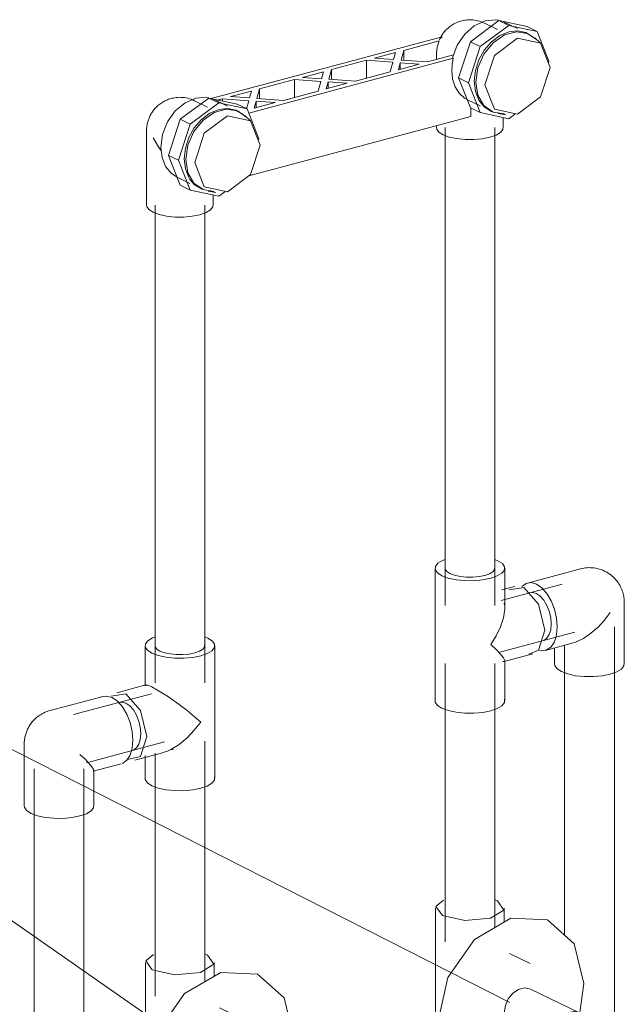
# Model space of a CAD drawing. Header units: millimetres. Extents: x 37081 to 77972, y -4495 to 22354.
# Tile 50 of 109: x 45024 to 45267, y 6074 to 6469. Entities that reach past the tile are written whole.
import ezdxf

# ---------------------------------------------------------------- set-up
doc = ezdxf.new("R2010")
doc.units = ezdxf.units.MM
for name, color, linetype, lineweight in [('M-EQPM-____-OTLN', 50, 'Continuous', 20), ('P-PIPE-____-IDEN', 2, 'Continuous', 20), ('P-PIPE-____-OTLN', 3, 'Continuous', 20)]:
    doc.layers.add(name, color=color, linetype=linetype, lineweight=lineweight)

# ---------------------------------------------------------------- blocks, each defined once
blk = doc.blocks.new('VTp_724_0 Водорозетка двойная - VTp_724_0-V16-_3D_ копия 2')
at = {"layer": 'M-EQPM-____-OTLN'}
for p, q in [((45205.01, 6460.39), (45216.41, 6468.92)), ((45216.41, 6468.92), (45227.81, 6466.48)), ((45220.41, 6466.98), (45216.41, 6468.92)), ((45223.94, 6465.71), (45218.57, 6468.31)), ((45220.41, 6466.98), (45209.01, 6458.45)), ((45215.94, 6465.3), (45210.7, 6467.85)), ((45231.81, 6464.54), (45220.41, 6466.98)), ((45227.81, 6466.48), (45231.81, 6464.54)), ((45236.53, 6452.55), (45231.81, 6464.54)), ((45193.64, 6462.39), (45100.91, 6437.62)), ((45178.24, 6456.93), (45192.44, 6460.73)), ((45200.29, 6445.88), (45205.01, 6460.39)), ((45209.01, 6458.45), (45205.01, 6460.39)), ((45228.59, 6463.45), (45227.93, 6463.77)), ((45233.23, 6459.79), (45230.88, 6461.9)), ((45177.17, 6453.06), (45178.24, 6456.93)), ((45178.24, 6452.98), (45178.24, 6456.93)), ((45209.01, 6458.45), (45204.28, 6443.94)), ((45116.02, 6431.8), (45198.15, 6453.74)), ((45149.33, 6449.21), (45163.31, 6452.94)), ((45163.31, 6452.94), (45173.92, 6452.19)), ((45163.31, 6452.94), (45163.31, 6445.77)), ((45166.56, 6453.81), (45174.99, 6456.06)), ((45174.21, 6453.27), (45166.56, 6453.81)), ((45174.99, 6456.06), (45174.21, 6453.27)), ((45187.78, 6452.31), (45177.17, 6453.06)), ((45198.24, 6455.1), (45187.78, 6452.31)), ((45191.45, 6455.84), (45191.45, 6455.79)), ((45191.45, 6455.8), (45191.45, 6453.29)), ((45191.45, 6455.79), (45191.45, 6453.82)), ((45198.15, 6453.74), (45197.79, 6453.91)), ((45236.32, 6451.91), (45236.53, 6452.55)), ((45148.26, 6445.34), (45149.33, 6449.21)), ((45149.33, 6449.21), (45149.33, 6445.26)), ((45173.92, 6452.19), (45172.84, 6448.32)), ((45176.1, 6449.19), (45176.87, 6451.98)), ((45184.52, 6451.44), (45176.1, 6449.19)), ((45176.87, 6451.98), (45184.52, 6451.44)), ((45176.87, 6451.69), (45176.87, 6449.35)), ((45120.43, 6441.49), (45134.4, 6445.22)), ((45134.4, 6445.22), (45145.01, 6444.47)), ((45134.4, 6438.05), (45134.4, 6445.22)), ((45137.65, 6446.09), (45146.08, 6448.34)), ((45145.31, 6445.55), (45137.65, 6446.09)), ((45146.08, 6448.34), (45145.31, 6445.55)), ((45158.87, 6444.59), (45148.26, 6445.34)), ((45172.84, 6448.32), (45158.87, 6444.59)), ((45205.01, 6433.89), (45200.29, 6445.88)), ((45204.28, 6443.94), (45200.29, 6445.88)), ((45108.75, 6438.37), (45117.17, 6440.62)), ((45117.17, 6440.62), (45116.4, 6437.83)), ((45119.35, 6437.62), (45120.43, 6441.49)), ((45120.43, 6441.49), (45120.43, 6437.54)), ((45143.94, 6440.6), (45129.96, 6436.87)), ((45145.01, 6444.47), (45143.94, 6440.6)), ((45147.19, 6441.47), (45147.96, 6444.26)), ((45155.62, 6443.72), (45147.19, 6441.47)), ((45147.96, 6444.26), (45155.62, 6443.72)), ((45147.96, 6444.26), (45147.96, 6441.65)), ((45204.28, 6443.94), (45209.01, 6431.96)), ((45088.58, 6429.29), (45099.98, 6437.82)), ((45099.51, 6434.2), (45094.27, 6436.75)), ((45099.98, 6437.82), (45111.38, 6435.38)), ((45103.98, 6435.88), (45099.98, 6437.82)), ((45107.51, 6434.61), (45102.14, 6437.21)), ((45103.7, 6437.02), (45105.49, 6437.5)), ((45105.49, 6437.5), (45116.1, 6436.75)), ((45105.49, 6436.64), (45105.49, 6437.5)), ((45116.4, 6437.83), (45108.75, 6438.37)), ((45116.1, 6436.75), (45115.2, 6433.48)), ((45129.96, 6436.87), (45119.35, 6437.62)), ((45203.88, 6437.09), (45208.89, 6434.66)), ((45103.98, 6435.88), (45092.58, 6427.35)), ((45115.38, 6433.44), (45103.98, 6435.88)), ((45111.38, 6435.38), (45115.38, 6433.44)), ((45120.1, 6421.45), (45115.38, 6433.44)), ((45118.28, 6433.75), (45119.06, 6436.54)), ((45126.71, 6436), (45118.28, 6433.75)), ((45119.06, 6436.54), (45126.71, 6436)), ((45119.06, 6436.54), (45119.06, 6433.95)), ((45209.01, 6431.96), (45205.01, 6433.89)), ((45205.26, 6430.44), (45205.26, 6433.77)), ((45212.88, 6432.73), (45213.54, 6432.41)), ((45083.86, 6414.78), (45088.58, 6429.29)), ((45092.58, 6427.35), (45088.58, 6429.29)), ((45112.16, 6432.35), (45111.5, 6432.67)), ((45116.8, 6428.69), (45114.45, 6430.8)), ((45116.09, 6406.63), (45205.26, 6430.44)), ((45209.01, 6431.96), (45220.41, 6429.51)), ((45216.17, 6431.57), (45219.29, 6431.03)), ((45218.25, 6425.93), (45218.25, 6429.98)), ((45220.41, 6429.51), (45222.82, 6431.32)), ((45092.58, 6427.35), (45087.85, 6412.84)), ((45191.45, 6426.75), (45191.45, 6425.93)), ((45075.02, 6424.69), (45075.02, 6394.83)), ((45119.89, 6420.81), (45120.1, 6421.45)), ((45088.58, 6402.79), (45083.86, 6414.78)), ((45087.85, 6412.84), (45083.86, 6414.78)), ((45087.85, 6412.84), (45092.58, 6400.86)), ((45087.09, 6406.16), (45092.46, 6403.56)), ((45092.58, 6400.86), (45088.58, 6402.79)), ((45096.45, 6401.63), (45097.11, 6401.31)), ((45092.58, 6400.86), (45103.98, 6398.42)), ((45099.74, 6400.47), (45102.86, 6399.93)), ((45101.82, 6394.83), (45101.82, 6398.88)), ((45103.98, 6398.42), (45106.39, 6400.22))]:
    blk.add_line(p, q, dxfattribs=at)
for points in [[(45201.39, 6468.74, 0), (45200.84, 6468.58, 0), (45200.31, 6468.4, 0), (45199.8, 6468.2, 0), (45199.3, 6467.99, 0), (45198.83, 6467.76, 0), (45198.38, 6467.52, 0), (45197.95, 6467.27, 0), (45197.53, 6467.01, 0), (45197.13, 6466.74, 0), (45196.75, 6466.47, 0), (45196.39, 6466.18, 0), (45196.04, 6465.89, 0), (45195.71, 6465.59, 0), (45195.4, 6465.29, 0), (45195.09, 6464.98, 0), (45194.81, 6464.66, 0), (45194.53, 6464.34, 0), (45194.27, 6464.01, 0), (45194.02, 6463.68, 0), (45193.79, 6463.35, 0), (45193.56, 6463.01, 0), (45193.35, 6462.67, 0), (45193.15, 6462.32, 0), (45192.96, 6461.96, 0), (45192.78, 6461.6, 0), (45192.61, 6461.24, 0), (45192.56, 6461.13, 0)], [(45216.46, 6469.05, 0), (45215.21, 6469.25, 0), (45210.9, 6468.84, 0), (45206.59, 6466.83, 0), (45202.73, 6463.44, 0), (45199.7, 6458.98, 0), (45197.79, 6453.91, 0)], [(45210.7, 6467.85, 0), (45210.04, 6468.14, 0), (45209.38, 6468.4, 0), (45208.71, 6468.62, 0), (45208.03, 6468.81, 0), (45207.34, 6468.96, 0), (45206.66, 6469.07, 0), (45205.99, 6469.14, 0), (45205.32, 6469.18, 0), (45204.66, 6469.19, 0), (45204.02, 6469.16, 0), (45203.38, 6469.11, 0), (45202.77, 6469.03, 0), (45202.17, 6468.92, 0), (45201.6, 6468.79, 0), (45201.39, 6468.74, 0)], [(45206.56, 6444.55, 0), (45207.03, 6448.84, 0), (45208.41, 6453.09, 0), (45210.61, 6457.01, 0), (45213.48, 6460.34, 0), (45216.82, 6462.84, 0), (45220.41, 6464.34, 0), (45223.99, 6464.75, 0), (45227.33, 6464.04, 0), (45230.2, 6462.24, 0)], [(45231.67, 6461.11, 0), (45227.99, 6463.72, 0), (45223.47, 6464.42, 0), (45218.66, 6463.14, 0), (45214.14, 6460.02, 0), (45210.45, 6455.44, 0), (45208.05, 6449.96, 0), (45207.21, 6444.23, 0)], [(45192.44, 6460.73, 0), (45191.7, 6458.26, 0), (45191.45, 6455.8, 0)], [(45192.56, 6461.13, 0), (45192.82, 6461.58, 0), (45193.64, 6462.39, 0)], [(45237.05, 6450.05, 0), (45233.21, 6459.81, 0), (45223.92, 6461.8, 0), (45214.64, 6454.85, 0), (45210.79, 6443.04, 0)], [(45197.56, 6448.91, 0), (45197.7, 6451.31, 0), (45198.15, 6453.74, 0)], [(45203.71, 6437.17, 0), (45202.68, 6437.78, 0), (45200.52, 6439.75, 0), (45198.9, 6442.35, 0), (45197.9, 6445.45, 0), (45197.56, 6448.91, 0)], [(45210.79, 6443.04, 0), (45214.64, 6433.28, 0), (45223.92, 6431.29, 0), (45233.21, 6438.24, 0), (45237.05, 6450.05, 0)], [(45213.48, 6432.46, 0), (45210.61, 6434.25, 0), (45208.41, 6437, 0), (45207.03, 6440.51, 0), (45206.56, 6444.55, 0)], [(45207.21, 6444.23, 0), (45208.05, 6438.95, 0), (45210.45, 6434.75, 0), (45214.14, 6432.14, 0), (45218.66, 6431.44, 0)], [(45084.96, 6437.64, 0), (45084.41, 6437.48, 0), (45083.88, 6437.3, 0), (45083.37, 6437.1, 0), (45082.87, 6436.89, 0), (45082.4, 6436.66, 0), (45081.95, 6436.42, 0), (45081.52, 6436.17, 0), (45081.1, 6435.91, 0), (45080.7, 6435.64, 0), (45080.32, 6435.37, 0), (45079.96, 6435.08, 0), (45079.61, 6434.79, 0), (45079.28, 6434.49, 0), (45078.97, 6434.19, 0), (45078.66, 6433.88, 0), (45078.38, 6433.56, 0), (45078.1, 6433.24, 0), (45077.84, 6432.91, 0), (45077.59, 6432.58, 0), (45077.36, 6432.25, 0), (45077.13, 6431.91, 0), (45076.92, 6431.57, 0), (45076.72, 6431.22, 0), (45076.53, 6430.86, 0), (45076.35, 6430.5, 0), (45076.18, 6430.14, 0), (45076.02, 6429.77, 0), (45075.87, 6429.39, 0), (45075.74, 6429.01, 0), (45075.61, 6428.62, 0), (45075.5, 6428.23, 0), (45075.39, 6427.83, 0), (45075.3, 6427.42, 0), (45075.22, 6427.01, 0), (45075.15, 6426.58, 0), (45075.1, 6426.15, 0), (45075.06, 6425.72, 0), (45075.03, 6425.27, 0), (45075.02, 6424.81, 0), (45075.02, 6424.69, 0)], [(45100.02, 6437.95, 0), (45099.07, 6438.11, 0), (45094.77, 6437.82, 0), (45090.46, 6435.92, 0), (45086.55, 6432.61, 0), (45083.45, 6428.22, 0), (45081.45, 6423.18, 0), (45080.77, 6417.99, 0)], [(45094.27, 6436.75, 0), (45093.61, 6437.04, 0), (45092.95, 6437.3, 0), (45092.28, 6437.52, 0), (45091.6, 6437.71, 0), (45090.91, 6437.86, 0), (45090.23, 6437.97, 0), (45089.56, 6438.04, 0), (45088.89, 6438.08, 0), (45088.23, 6438.09, 0), (45087.58, 6438.06, 0), (45086.95, 6438.01, 0), (45086.34, 6437.93, 0), (45085.74, 6437.82, 0), (45085.16, 6437.69, 0), (45084.96, 6437.64, 0)], [(45090.12, 6413.45, 0), (45090.6, 6417.74, 0), (45091.98, 6421.99, 0), (45094.18, 6425.91, 0), (45097.05, 6429.24, 0), (45100.39, 6431.74, 0), (45103.98, 6433.24, 0), (45107.56, 6433.65, 0), (45110.9, 6432.94, 0), (45113.77, 6431.14, 0)], [(45115.24, 6430.01, 0), (45111.56, 6432.62, 0), (45107.04, 6433.32, 0), (45102.23, 6432.04, 0), (45097.71, 6428.92, 0), (45094.02, 6424.34, 0), (45091.62, 6418.86, 0), (45090.78, 6413.13, 0)], [(45120.62, 6418.95, 0), (45116.78, 6428.71, 0), (45107.49, 6430.7, 0), (45098.21, 6423.75, 0), (45094.36, 6411.94, 0)], [(45194.09, 6423.06, 0), (45192.39, 6424.16, 0), (45191.54, 6425.38, 0), (45191.45, 6425.93, 0)], [(45218.16, 6426.49, 0), (45218.11, 6425.23, 0), (45217.15, 6424.02, 0), (45215.35, 6422.94, 0), (45212.84, 6422.06, 0), (45209.78, 6421.45, 0), (45206.39, 6421.14, 0), (45202.89, 6421.16, 0), (45199.53, 6421.51, 0), (45196.52, 6422.15, 0), (45194.09, 6423.06, 0)], [(45077.66, 6421.82, 0), (45079.77, 6418.16, 0), (45080.86, 6416.62, 0)], [(45080.77, 6417.99, 0), (45081.25, 6413.9, 0), (45082.66, 6410.36, 0), (45084.91, 6407.61, 0), (45087.09, 6406.16, 0)], [(45094.36, 6411.94, 0), (45098.21, 6402.18, 0), (45107.49, 6400.19, 0), (45116.78, 6407.14, 0), (45120.62, 6418.95, 0)], [(45091.98, 6405.9, 0), (45090.6, 6409.41, 0), (45090.12, 6413.45, 0)], [(45090.78, 6413.13, 0), (45091.62, 6407.85, 0), (45094.02, 6403.65, 0), (45097.71, 6401.04, 0), (45102.23, 6400.34, 0)], [(45097.05, 6401.36, 0), (45094.18, 6403.15, 0), (45092.18, 6405.57, 0)], [(45077.66, 6391.96, 0), (45075.96, 6393.06, 0), (45075.11, 6394.28, 0), (45075.02, 6394.83, 0)], [(45101.73, 6395.39, 0), (45101.68, 6394.13, 0), (45100.72, 6392.92, 0), (45098.92, 6391.84, 0), (45096.41, 6390.96, 0), (45093.35, 6390.35, 0), (45089.96, 6390.04, 0), (45086.46, 6390.06, 0), (45083.09, 6390.41, 0), (45080.09, 6391.06, 0), (45077.66, 6391.96, 0)]]:
    blk.add_polyline3d(points, dxfattribs=at)
blk = doc.blocks.new('ADSK_Полипропилен_Тройник - Универсальный-V87-_3D_ копия 2')
at = {"layer": 'P-PIPE-____-OTLN', "color": 150}
for p, q in [((45216.09, 6252.13), (45214.82, 6252.67)), ((45190.85, 6249.13), (45190.85, 6234.2)), ((45218.85, 6234.2), (45218.85, 6249.13)), ((45222.92, 6241.85), (45217.46, 6240.4)), ((45220.63, 6240.42), (45226.53, 6241.39)), ((45190.85, 6234.2), (45190.85, 6210.87)), ((45218.85, 6233.03), (45218.85, 6234.2)), ((45218.05, 6211.73), (45218.6, 6211.72)), ((45218.6, 6211.72), (45230.14, 6214.8)), ((45218.85, 6210.87), (45218.85, 6212.05)), ((45190.85, 6210.87), (45190.85, 6195.95)), ((45218.85, 6195.95), (45218.85, 6210.87))]:
    blk.add_line(p, q, dxfattribs=at)
for points in [[(45194.9, 6252.67, 0), (45193.88, 6252.26, 0), (45192, 6251.13, 0), (45191, 6249.87, 0), (45190.94, 6248.55, 0), (45191.83, 6247.27, 0), (45193.61, 6246.13, 0)], [(45193.61, 6246.13, 0), (45196.15, 6245.18, 0), (45199.29, 6244.5, 0), (45202.8, 6244.14, 0), (45206.46, 6244.12, 0), (45210, 6244.44, 0), (45213.19, 6245.08, 0), (45215.82, 6246, 0), (45217.7, 6247.13, 0), (45218.7, 6248.39, 0), (45218.76, 6249.71, 0), (45217.87, 6250.98, 0), (45216.09, 6252.13, 0)], [(45196.82, 6246.98, 0), (45195.55, 6247.8, 0), (45194.92, 6248.72, 0), (45194.96, 6249.65, 0)], [(45214.78, 6249.54, 0), (45214.74, 6248.6, 0), (45214.03, 6247.7, 0), (45212.69, 6246.89, 0), (45210.81, 6246.24, 0), (45208.53, 6245.78, 0), (45206, 6245.55, 0), (45203.39, 6245.57, 0), (45200.88, 6245.83, 0), (45198.64, 6246.31, 0), (45196.82, 6246.98, 0)], [(45226.53, 6241.39, 0), (45232.43, 6234.7, 0), (45234.87, 6224.28, 0), (45232.43, 6216.23, 0), (45228.47, 6214.68, 0)], [(45213.19, 6218.49, 0), (45215.38, 6221.98, 0), (45217.13, 6225.57, 0), (45218.33, 6229.18, 0), (45218.84, 6232.66, 0)], [(45218.84, 6232.66, 0), (45218.82, 6233.89, 0), (45218.65, 6235.06, 0)], [(45218.84, 6212.13, 0), (45218.33, 6213.18, 0), (45217.13, 6214.66, 0), (45215.38, 6216.46, 0), (45213.19, 6218.49, 0)], [(45218.65, 6211.73, 0), (45218.82, 6211.88, 0), (45218.85, 6212.05, 0)], [(45193.61, 6192.94, 0), (45191.83, 6194.09, 0), (45190.94, 6195.37, 0), (45190.85, 6195.95, 0)], [(45218.76, 6196.52, 0), (45218.7, 6195.21, 0), (45217.7, 6193.94, 0), (45215.82, 6192.82, 0), (45213.19, 6191.9, 0), (45210, 6191.26, 0), (45206.46, 6190.94, 0), (45202.8, 6190.96, 0), (45199.29, 6191.32, 0), (45196.15, 6192, 0), (45193.61, 6192.94, 0)]]:
    blk.add_polyline3d(points, dxfattribs=at)
blk = doc.blocks.new('ADSK_Полипропилен_Отвод - Универсальный-V88-_3D_ копия 2')
at = {"layer": 'P-PIPE-____-OTLN', "color": 150}
for p, q in [((45249.21, 6248.88), (45227.93, 6243.19)), ((45266.82, 6210.63), (45266.82, 6235.35)), ((45235.15, 6216.14), (45246.3, 6219.12)), ((45238.82, 6217.09), (45238.82, 6210.63))]:
    blk.add_line(p, q, dxfattribs=at)
for points in [[(45266.82, 6235.35, 0), (45266.81, 6235.84, 0), (45266.78, 6236.33, 0), (45266.74, 6236.84, 0), (45266.68, 6237.35, 0), (45266.59, 6237.87, 0), (45266.48, 6238.4, 0), (45266.35, 6238.94, 0), (45266.2, 6239.48, 0), (45266.01, 6240.03, 0), (45265.8, 6240.58, 0), (45265.56, 6241.14, 0), (45265.3, 6241.7, 0), (45265, 6242.26, 0), (45264.66, 6242.82, 0), (45264.3, 6243.37, 0), (45263.89, 6243.91, 0), (45263.46, 6244.45, 0), (45262.99, 6244.97, 0), (45262.49, 6245.47, 0), (45261.96, 6245.96, 0), (45261.39, 6246.42, 0), (45260.8, 6246.85, 0), (45260.18, 6247.26, 0), (45259.53, 6247.64, 0), (45258.87, 6247.98, 0), (45258.18, 6248.28, 0), (45257.49, 6248.55, 0), (45256.78, 6248.78, 0), (45256.07, 6248.97, 0), (45255.36, 6249.12, 0), (45254.65, 6249.23, 0), (45253.94, 6249.3, 0), (45253.25, 6249.34, 0), (45252.56, 6249.35, 0), (45251.89, 6249.32, 0), (45251.23, 6249.26, 0), (45250.59, 6249.17, 0), (45249.97, 6249.06, 0), (45249.37, 6248.92, 0), (45249.21, 6248.88, 0)], [(45231.54, 6242.73, 0), (45229.38, 6243.33, 0), (45227.37, 6243, 0), (45225.64, 6241.76, 0)], [(45228.56, 6239.19, 0), (45230, 6239.43, 0), (45231.54, 6239, 0), (45233.08, 6237.93, 0), (45234.52, 6236.3, 0), (45235.75, 6234.22, 0), (45236.7, 6231.83, 0), (45237.3, 6229.29, 0), (45237.5, 6226.78, 0)], [(45232.72, 6216.16, 0), (45233.7, 6216, 0), (45235.71, 6216.33, 0), (45237.44, 6217.57, 0), (45238.77, 6219.63, 0), (45239.6, 6222.38, 0), (45239.88, 6225.62, 0), (45239.6, 6229.14, 0), (45238.77, 6232.69, 0), (45237.44, 6236.04, 0), (45235.71, 6238.96, 0), (45233.7, 6241.24, 0), (45231.54, 6242.73, 0)], [(45246.3, 6219.12, 0), (45247.27, 6219.42, 0), (45250.4, 6220.91, 0), (45253.43, 6223, 0), (45256.26, 6225.5, 0), (45258.85, 6228.3, 0), (45261.16, 6231.3, 0)], [(45237.5, 6226.78, 0), (45237.3, 6224.46, 0), (45236.7, 6222.5, 0), (45235.75, 6221.03, 0), (45234.52, 6220.14, 0)], [(45241.58, 6207.62, 0), (45239.8, 6208.77, 0), (45238.91, 6210.05, 0), (45238.82, 6210.62, 0)], [(45266.73, 6211.2, 0), (45266.67, 6209.89, 0), (45265.67, 6208.62, 0), (45263.79, 6207.49, 0), (45261.16, 6206.58, 0), (45257.97, 6205.94, 0), (45254.42, 6205.62, 0), (45250.77, 6205.64, 0), (45247.26, 6206, 0), (45244.12, 6206.68, 0), (45241.58, 6207.62, 0)]]:
    blk.add_polyline3d(points, dxfattribs=at)
blk = doc.blocks.new('ADSK_Полипропилен_Тройник - Универсальный-V89-_3D_ копия 2')
at = {"layer": 'P-PIPE-____-OTLN', "color": 220}
for p, q in [((45099.66, 6221.03), (45098.39, 6221.57)), ((45074.42, 6218.03), (45074.42, 6203.1)), ((45102.42, 6203.1), (45102.42, 6218.03)), ((45074.67, 6202.26), (45063.13, 6199.17)), ((45074.42, 6203.1), (45074.42, 6201.93)), ((45102.42, 6179.78), (45102.42, 6203.1)), ((45066.74, 6198.71), (45060.84, 6197.74)), ((45085.69, 6176.31), (45084.82, 6176.42)), ((45102.42, 6164.85), (45102.42, 6179.78)), ((45070.35, 6172.12), (45081.9, 6175.2)), ((45074.42, 6173.96), (45074.42, 6164.85))]:
    blk.add_line(p, q, dxfattribs=at)
for points in [[(45078.47, 6221.57, 0), (45077.45, 6221.16, 0), (45075.57, 6220.03, 0), (45074.57, 6218.77, 0), (45074.51, 6217.45, 0), (45075.4, 6216.18, 0), (45077.18, 6215.03, 0)], [(45077.18, 6215.03, 0), (45079.72, 6214.08, 0), (45082.86, 6213.41, 0), (45086.37, 6213.04, 0), (45090.03, 6213.02, 0), (45093.57, 6213.34, 0), (45096.76, 6213.98, 0), (45099.39, 6214.9, 0), (45101.27, 6216.03, 0), (45102.27, 6217.29, 0), (45102.33, 6218.61, 0), (45101.44, 6219.88, 0), (45099.66, 6221.03, 0)], [(45080.39, 6215.88, 0), (45079.12, 6216.7, 0), (45078.49, 6217.62, 0), (45078.53, 6218.55, 0)], [(45098.35, 6218.44, 0), (45098.31, 6217.5, 0), (45097.6, 6216.6, 0), (45096.26, 6215.79, 0), (45094.38, 6215.14, 0), (45092.1, 6214.68, 0), (45089.57, 6214.45, 0), (45086.96, 6214.47, 0), (45084.45, 6214.73, 0), (45082.21, 6215.21, 0), (45080.39, 6215.88, 0)], [(45074.62, 6202.24, 0), (45075.52, 6202.17, 0), (45077.18, 6201.5, 0)], [(45077.18, 6201.5, 0), (45079.47, 6200.25, 0), (45082.14, 6198.6, 0)], [(45067.37, 6172.32, 0), (45072.64, 6173.55, 0), (45075.08, 6181.6, 0), (45072.64, 6192.02, 0), (45066.74, 6198.71, 0)], [(45082.14, 6198.6, 0), (45083.44, 6197.73, 0), (45084.75, 6196.84, 0)], [(45084.75, 6196.84, 0), (45088.13, 6194.4, 0), (45091.31, 6191.96, 0), (45094.2, 6189.61, 0), (45096.76, 6187.39, 0)], [(45066.74, 6194.98, 0), (45065.2, 6195.41, 0), (45063.76, 6195.17, 0)], [(45072.7, 6182.76, 0), (45072.5, 6185.27, 0), (45071.9, 6187.81, 0), (45070.95, 6190.2, 0), (45069.72, 6192.28, 0), (45068.28, 6193.91, 0), (45066.74, 6194.98, 0)], [(45096.76, 6187.39, 0), (45094.2, 6184.09, 0), (45091.31, 6181.05, 0), (45088.13, 6178.4, 0), (45084.75, 6176.31, 0)], [(45069.72, 6176.12, 0), (45070.95, 6177.01, 0), (45071.9, 6178.48, 0), (45072.5, 6180.44, 0), (45072.7, 6182.76, 0)], [(45084.75, 6176.31, 0), (45083.44, 6175.72, 0), (45082.14, 6175.27, 0)], [(45077.18, 6161.84, 0), (45075.4, 6162.99, 0), (45074.51, 6164.27, 0), (45074.42, 6164.85, 0)], [(45102.33, 6165.42, 0), (45102.27, 6164.11, 0), (45101.27, 6162.84, 0), (45099.39, 6161.72, 0), (45096.76, 6160.8, 0), (45093.57, 6160.16, 0), (45090.03, 6159.84, 0), (45086.37, 6159.86, 0), (45082.86, 6160.22, 0), (45079.72, 6160.9, 0), (45077.18, 6161.84, 0)]]:
    blk.add_polyline3d(points, dxfattribs=at)
blk = doc.blocks.new('ADSK_Полипропилен_Отвод - Универсальный-V90-_3D_ копия 2')
at = {"layer": 'P-PIPE-____-OTLN', "color": 220}
for p, q in [((45057.55, 6197.68), (45036.27, 6192)), ((45025.88, 6178.47), (45025.88, 6153.75)), ((45053.62, 6167.65), (45064.77, 6170.63)), ((45053.88, 6153.75), (45053.88, 6167.98))]:
    blk.add_line(p, q, dxfattribs=at)
for points in [[(45056.99, 6197.49, 0), (45059, 6197.82, 0), (45061.16, 6197.22, 0)], [(45061.16, 6197.22, 0), (45063.32, 6195.73, 0), (45065.33, 6193.45, 0), (45067.06, 6190.53, 0), (45068.39, 6187.18, 0), (45069.22, 6183.63, 0), (45069.5, 6180.11, 0), (45069.22, 6176.87, 0), (45068.39, 6174.12, 0), (45067.06, 6172.06, 0), (45065.33, 6170.82, 0)], [(45036.27, 6192, 0), (45035.69, 6191.83, 0), (45035.14, 6191.64, 0), (45034.6, 6191.44, 0), (45034.09, 6191.22, 0), (45033.59, 6190.98, 0), (45033.12, 6190.73, 0), (45032.67, 6190.47, 0), (45032.23, 6190.2, 0), (45031.82, 6189.92, 0), (45031.42, 6189.63, 0), (45031.04, 6189.33, 0), (45030.68, 6189.02, 0), (45030.33, 6188.71, 0), (45030, 6188.39, 0), (45029.69, 6188.07, 0), (45029.39, 6187.74, 0), (45029.1, 6187.41, 0), (45028.83, 6187.07, 0), (45028.57, 6186.72, 0), (45028.32, 6186.37, 0), (45028.09, 6186.02, 0), (45027.86, 6185.66, 0), (45027.65, 6185.29, 0), (45027.45, 6184.92, 0), (45027.27, 6184.55, 0), (45027.09, 6184.17, 0), (45026.93, 6183.78, 0), (45026.77, 6183.39, 0), (45026.63, 6182.99, 0), (45026.5, 6182.58, 0), (45026.38, 6182.17, 0), (45026.27, 6181.75, 0), (45026.17, 6181.33, 0), (45026.09, 6180.89, 0), (45026.02, 6180.45, 0), (45025.96, 6180, 0), (45025.92, 6179.54, 0), (45025.89, 6179.08, 0), (45025.88, 6178.6, 0), (45025.88, 6178.47, 0)], [(45048.22, 6174.43, 0), (45050.23, 6172.57, 0), (45051.87, 6170.91, 0), (45053.09, 6169.48, 0), (45053.78, 6168.39, 0), (45053.79, 6167.74, 0)], [(45028.64, 6150.74, 0), (45026.86, 6151.89, 0), (45025.97, 6153.17, 0), (45025.88, 6153.75, 0)], [(45053.79, 6154.33, 0), (45053.73, 6153.01, 0), (45052.73, 6151.75, 0), (45050.85, 6150.62, 0), (45048.22, 6149.7, 0), (45045.03, 6149.06, 0), (45041.49, 6148.74, 0), (45037.83, 6148.76, 0), (45034.32, 6149.12, 0), (45031.18, 6149.8, 0), (45028.64, 6150.74, 0)]]:
    blk.add_polyline3d(points, dxfattribs=at)
blk = doc.blocks.new('PP-R Вентиль с хромированной рукояткой Белый - PP-R Вентиль с хромированной рукояткой Белый-V91-_3D_ копия 2')
at = {"layer": 'P-PIPE-____-OTLN', "color": 150}
for p, q in [((45191.05, 6112.68), (45191.05, 6052.5)), ((45215.93, 6115.64), (45214.94, 6116.06)), ((45218.65, 6107.13), (45218.65, 6112.68)), ((45229, 6090.49), (45220.78, 6094.48)), ((45250.61, 6082.44), (45248.97, 6070.79)), ((45248.85, 6070.7), (45229.18, 6080.24)), ((45205.38, 6062.72), (45213.6, 6058.73)), ((45221.76, 6064.94), (45241.43, 6055.4)), ((45193.77, 6049.54), (45191.2, 6053.22)), ((45197.77, 6048.28), (45193.77, 6049.54))]:
    blk.add_line(p, q, dxfattribs=at)
for points in [[(45194.29, 6115.87, 0), (45191.2, 6113.4, 0), (45193.77, 6109.72, 0)], [(45193.77, 6109.72, 0), (45202.83, 6107.76, 0), (45213.08, 6108.69, 0), (45218.5, 6111.95, 0), (45215.93, 6115.64, 0)], [(45191.99, 6066.78, 0), (45195.92, 6084.86, 0), (45206.65, 6100.19, 0), (45221.3, 6108.67, 0), (45235.95, 6108.02, 0), (45246.68, 6098.42, 0), (45250.61, 6082.44, 0)], [(45218.65, 6070.76, 0), (45219.06, 6073.59, 0), (45220.24, 6076.29, 0), (45222.06, 6078.55, 0), (45224.29, 6080.08, 0), (45226.66, 6080.71, 0), (45228.89, 6080.37, 0)], [(45222.06, 6064.81, 0), (45220.24, 6066.09, 0), (45219.06, 6068.16, 0), (45218.65, 6070.76, 0)], [(45251.97, 6064.88, 0), (45251.73, 6066.87, 0), (45251.05, 6068.6, 0), (45249.97, 6069.95, 0), (45248.55, 6070.83, 0), (45246.91, 6071.18, 0), (45245.14, 6070.98, 0), (45243.37, 6070.24, 0), (45241.73, 6069.01, 0), (45240.32, 6067.37, 0), (45239.23, 6065.44, 0), (45238.55, 6063.34, 0), (45238.32, 6061.23, 0)], [(45241.56, 6055.41, 0), (45235.95, 6049.03, 0), (45221.3, 6040.56, 0), (45206.65, 6041.2, 0), (45195.92, 6050.8, 0), (45191.99, 6066.78, 0)], [(45238.32, 6061.23, 0), (45238.55, 6059.24, 0), (45239.23, 6057.51, 0), (45240.32, 6056.16, 0), (45241.73, 6055.27, 0), (45243.37, 6054.92, 0), (45245.14, 6055.12, 0), (45246.91, 6055.86, 0), (45248.55, 6057.1, 0), (45249.97, 6058.73, 0), (45251.05, 6060.67, 0), (45251.73, 6062.76, 0), (45251.97, 6064.88, 0)]]:
    blk.add_polyline3d(points, dxfattribs=at)
blk = doc.blocks.new('PP-R Вентиль с хромированной рукояткой Белый - PP-R Вентиль с хромированной рукояткой Белый-V92-_3D_ копия 2')
at = {"layer": 'P-PIPE-____-OTLN', "color": 220}
for p, q in [((45099.5, 6093.87), (45098.6, 6094.26)), ((45074.62, 6090.91), (45074.62, 6030.73)), ((45102.22, 6085.36), (45102.22, 6090.91)), ((45112.57, 6068.72), (45104.34, 6072.71)), ((45132.42, 6048.93), (45112.75, 6058.47)), ((45134.18, 6060.67), (45132.54, 6049.02)), ((45105.33, 6043.17), (45125, 6033.63)), ((45088.95, 6040.95), (45097.17, 6036.96)), ((45077.34, 6027.77), (45074.77, 6031.45)), ((45081.89, 6026.4), (45077.34, 6027.77))]:
    blk.add_line(p, q, dxfattribs=at)
for points in [[(45077.87, 6094.11, 0), (45074.77, 6091.63, 0), (45077.34, 6087.95, 0)], [(45077.34, 6087.95, 0), (45086.4, 6085.99, 0), (45096.64, 6086.92, 0), (45102.07, 6090.18, 0), (45099.5, 6093.87, 0)], [(45075.56, 6045.01, 0), (45079.49, 6063.09, 0), (45090.22, 6078.42, 0), (45104.87, 6086.9, 0), (45119.52, 6086.25, 0), (45130.25, 6076.65, 0), (45134.18, 6060.67, 0)], [(45102.22, 6049, 0), (45102.63, 6051.82, 0), (45103.81, 6054.52, 0), (45105.63, 6056.78, 0), (45107.86, 6058.31, 0), (45110.23, 6058.95, 0), (45112.46, 6058.6, 0)], [(45135.54, 6043.11, 0), (45135.3, 6045.1, 0), (45134.62, 6046.83, 0), (45133.54, 6048.18, 0), (45132.12, 6049.06, 0), (45130.48, 6049.42, 0), (45128.71, 6049.21, 0), (45126.94, 6048.47, 0), (45125.3, 6047.24, 0), (45123.88, 6045.6, 0), (45122.8, 6043.67, 0), (45122.12, 6041.57, 0), (45121.89, 6039.46, 0)], [(45105.63, 6043.04, 0), (45103.81, 6044.32, 0), (45102.63, 6046.39, 0), (45102.22, 6049, 0)], [(45125.13, 6033.64, 0), (45119.52, 6027.26, 0), (45104.87, 6018.79, 0), (45090.22, 6019.43, 0), (45079.49, 6029.03, 0), (45075.56, 6045.01, 0)], [(45121.89, 6039.46, 0), (45122.12, 6037.47, 0), (45122.8, 6035.74, 0), (45123.88, 6034.39, 0), (45125.3, 6033.5, 0), (45126.94, 6033.15, 0), (45128.71, 6033.35, 0), (45130.48, 6034.09, 0), (45132.12, 6035.33, 0), (45133.54, 6036.96, 0), (45134.62, 6038.9, 0), (45135.3, 6040.99, 0), (45135.54, 6043.11, 0)]]:
    blk.add_polyline3d(points, dxfattribs=at)

msp = doc.modelspace()

# ---------------------------------------------------------------- linework, layer by layer
at = {"layer": 'P-PIPE-____-IDEN'}
for p in [(45220.88, 6074.81), (45110.99, 6044.88)]:
    msp.add_line(p, (44655.15, 6362.23), dxfattribs=at)
at = {"layer": 'P-PIPE-____-OTLN', "color": 150}
for p, q in [((45194.85, 6425.93), (45194.85, 6234.2)), ((45214.85, 6234.2), (45214.85, 6425.93)), ((45241.81, 6242.76), (45217.32, 6236.22)), ((45216.26, 6215.24), (45246.97, 6223.44)), ((45262.82, 5871.94), (45262.82, 6225.55)), ((45242.82, 6218.16), (45242.82, 6101.88)), ((45194.85, 6210.87), (45194.85, 6099.15)), ((45214.85, 6104.93), (45214.85, 6210.87))]:
    msp.add_line(p, q, dxfattribs=at)
at = {"layer": 'P-PIPE-____-OTLN', "color": 220}
for p, q in [((45078.42, 6394.83), (45078.42, 6203.1)), ((45098.42, 6203.1), (45098.42, 6394.83)), ((45077.01, 6198.74), (45045.73, 6190.39)), ((45050.89, 6171.06), (45082.17, 6179.42)), ((45084.82, 6176.42), (45085.69, 6176.31)), ((45098.42, 6083.17), (45098.42, 6179.78)), ((45078.42, 6174.87), (45078.42, 6077.38)), ((45029.88, 6168.68), (45029.88, 5815.07)), ((45049.88, 5815.07), (45049.88, 6168.68))]:
    msp.add_line(p, q, dxfattribs=at)

# ---------------------------------------------------------------- block references
at = {"layer": 'M-EQPM-____-OTLN'}
msp.add_blockref('VTp_724_0 Водорозетка двойная - VTp_724_0-V16-_3D_ копия 2', (0, 0), dxfattribs=at)
at = {"layer": 'P-PIPE-____-OTLN', "color": 150}
for name in ['ADSK_Полипропилен_Тройник - Универсальный-V87-_3D_ копия 2', 'ADSK_Полипропилен_Отвод - Универсальный-V88-_3D_ копия 2', 'PP-R Вентиль с хромированной рукояткой Белый - PP-R Вентиль с хромированной рукояткой Белый-V91-_3D_ копия 2']:
    msp.add_blockref(name, (0, 0), dxfattribs=at)
at = {"layer": 'P-PIPE-____-OTLN', "color": 220}
for name in ['ADSK_Полипропилен_Тройник - Универсальный-V89-_3D_ копия 2', 'ADSK_Полипропилен_Отвод - Универсальный-V90-_3D_ копия 2', 'PP-R Вентиль с хромированной рукояткой Белый - PP-R Вентиль с хромированной рукояткой Белый-V92-_3D_ копия 2']:
    msp.add_blockref(name, (0, 0), dxfattribs=at)

doc.saveas('drawing.dxf')
